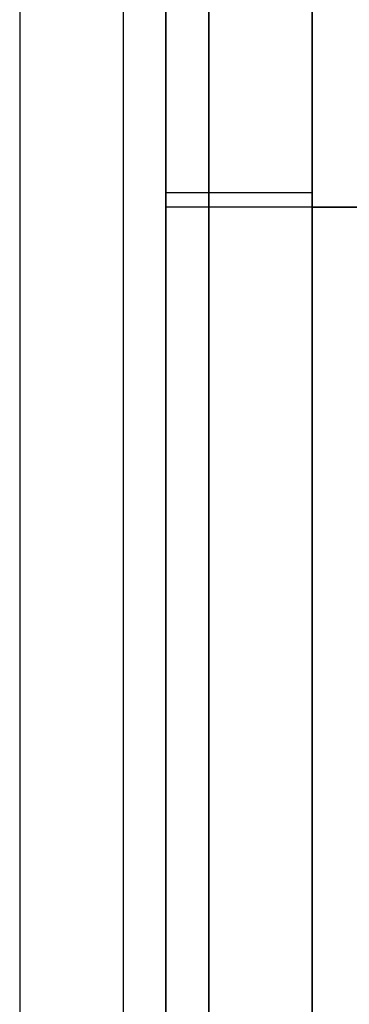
# Model space of a CAD drawing. Header units: millimetres. Extents: x -5.2 to 52, y -94.6 to -40.1.
# Tile 110 of 256: x 1.237 to 1.462, y -89.453 to -88.78. Entities that reach past the tile are written whole.
import ezdxf

# ---------------------------------------------------------------- set-up
doc = ezdxf.new("R2010")
doc.units = ezdxf.units.MM
doc.header["$MEASUREMENT"] = 0
doc.layers.add('PLASTICA', color=7, linetype='Continuous', true_color=0x000000)

msp = doc.modelspace()

# ---------------------------------------------------------------- linework, layer by layer
at = {"layer": 'PLASTICA'}
for p, q in [((1.23682, -45.12136, -23), (1.23682, -89.92136, -23)), ((1.23682, -45.12136, -8), (1.23682, -89.92136, -8)), ((1.23682, -45.12136, -38), (1.23682, -89.92136, -38)), ((1.43682, -88.12136, -18.6), (1.43682, -89.69455, -18.6)), ((1.43682, -88.12136, -22.6), (1.43682, -89.69455, -22.6)), ((1.43682, -88.12136, -33.6), (1.43682, -89.69455, -33.6)), ((1.43682, -88.12136, -37.6), (1.43682, -89.69455, -37.6)), ((1.43682, -88.12136, -48.6), (1.43682, -89.69455, -48.6)), ((1.43682, -88.12136, -52.6), (1.43682, -89.69455, -52.6)), ((1.43682, -88.90795, -18.6), (1.55038, -88.90795, -18.6)), ((1.43682, -88.90795, -22.6), (1.55038, -88.90795, -22.6)), ((1.43682, -88.90795, -33.6), (1.55038, -88.90795, -33.6)), ((1.43682, -88.90795, -37.6), (1.55038, -88.90795, -37.6)), ((1.43682, -88.90795, -48.6), (1.55038, -88.90795, -48.6)), ((1.43682, -88.90795, -52.6), (1.55038, -88.90795, -52.6))]:
    msp.add_line(p, q, dxfattribs=at)
for points in [[(1.33682, -90.02136, -30), (1.33682, -67.52136, -30), (1.33682, -45.02136, -30)], [(1.33682, -90.02136, -15), (1.33682, -67.52136, -15), (1.33682, -45.02136, -15)], [(1.33682, -90.02136, -45), (1.33682, -67.52136, -45), (1.33682, -45.02136, -45)], [(1.30753, -45.12136, -22.97071), (1.30753, -67.52136, -22.97071), (1.30753, -89.92136, -22.97071)], [(1.30753, -45.12136, -7.97071), (1.30753, -67.52136, -7.97071), (1.30753, -89.92136, -7.97071)], [(1.30753, -45.12136, -37.97071), (1.30753, -67.52136, -37.97071), (1.30753, -89.92136, -37.97071)], [(1.33682, -45.12136, -22.5), (1.33682, -67.52136, -22.5), (1.33682, -89.92136, -22.5)], [(1.33682, -45.12136, -22.9), (1.33682, -67.52136, -22.9), (1.33682, -89.92136, -22.9)], [(1.33682, -45.12136, -22.75), (1.33682, -67.52136, -22.75), (1.33682, -89.92136, -22.75)], [(1.33682, -45.12136, -7.5), (1.33682, -67.52136, -7.5), (1.33682, -89.92136, -7.5)], [(1.33682, -45.12136, -7.9), (1.33682, -67.52136, -7.9), (1.33682, -89.92136, -7.9)], [(1.33682, -45.12136, -7.75), (1.33682, -67.52136, -7.75), (1.33682, -89.92136, -7.75)], [(1.33682, -45.12136, -37.5), (1.33682, -67.52136, -37.5), (1.33682, -89.92136, -37.5)], [(1.33682, -45.12136, -37.9), (1.33682, -67.52136, -37.9), (1.33682, -89.92136, -37.9)], [(1.33682, -45.12136, -37.75), (1.33682, -67.52136, -37.75), (1.33682, -89.92136, -37.75)], [(1.33682, -89.52136, -22.5), (1.33682, -67.52136, -22.5), (1.33682, -45.52136, -22.5)], [(1.33682, -89.52136, -7.5), (1.33682, -67.52136, -7.5), (1.33682, -45.52136, -7.5)], [(1.33682, -89.52136, -37.5), (1.33682, -67.52136, -37.5), (1.33682, -45.52136, -37.5)], [(1.33682, -89.89455, -33.4), (1.33682, -88.90795, -33.4), (1.33682, -87.92136, -33.4)], [(1.33682, -89.89455, -18.4), (1.33682, -88.90795, -18.4), (1.33682, -87.92136, -18.4)], [(1.33682, -89.89455, -48.4), (1.33682, -88.90795, -48.4), (1.33682, -87.92136, -48.4)], [(1.36611, -89.82384, -33.47071), (1.36611, -88.90795, -33.47071), (1.36611, -87.99207, -33.47071)], [(1.36611, -89.82384, -18.47071), (1.36611, -88.90795, -18.47071), (1.36611, -87.99207, -18.47071)], [(1.36611, -89.82384, -48.47071), (1.36611, -88.90795, -48.47071), (1.36611, -87.99207, -48.47071)], [(1.43682, -89.79455, -33.5), (1.43682, -88.90795, -33.5), (1.43682, -88.02136, -33.5)], [(1.43682, -89.79455, -18.5), (1.43682, -88.90795, -18.5), (1.43682, -88.02136, -18.5)], [(1.43682, -89.79455, -48.5), (1.43682, -88.90795, -48.5), (1.43682, -88.02136, -48.5)], [(1.33682, -88.12136, -22.5), (1.33682, -88.90795, -22.5), (1.33682, -89.69455, -22.5)], [(1.33682, -88.12136, -18.7), (1.33682, -88.90795, -18.7), (1.33682, -89.69455, -18.7)], [(1.33682, -88.12136, -20.6), (1.33682, -88.90795, -20.6), (1.33682, -89.69455, -20.6)], [(1.33682, -88.12136, -37.5), (1.33682, -88.90795, -37.5), (1.33682, -89.69455, -37.5)], [(1.33682, -88.12136, -33.7), (1.33682, -88.90795, -33.7), (1.33682, -89.69455, -33.7)], [(1.33682, -88.12136, -35.6), (1.33682, -88.90795, -35.6), (1.33682, -89.69455, -35.6)], [(1.33682, -88.12136, -52.5), (1.33682, -88.90795, -52.5), (1.33682, -89.69455, -52.5)], [(1.33682, -88.12136, -48.7), (1.33682, -88.90795, -48.7), (1.33682, -89.69455, -48.7)], [(1.33682, -88.12136, -50.6), (1.33682, -88.90795, -50.6), (1.33682, -89.69455, -50.6)], [(1.36611, -88.12136, -18.62929), (1.36611, -88.90795, -18.62929), (1.36611, -89.69455, -18.62929)], [(1.36611, -88.12136, -22.57071), (1.36611, -88.90795, -22.57071), (1.36611, -89.69455, -22.57071)], [(1.36611, -88.12136, -33.62929), (1.36611, -88.90795, -33.62929), (1.36611, -89.69455, -33.62929)], [(1.36611, -88.12136, -37.57071), (1.36611, -88.90795, -37.57071), (1.36611, -89.69455, -37.57071)], [(1.36611, -88.12136, -48.62929), (1.36611, -88.90795, -48.62929), (1.36611, -89.69455, -48.62929)], [(1.36611, -88.12136, -52.57071), (1.36611, -88.90795, -52.57071), (1.36611, -89.69455, -52.57071)], [(1.33682, -88.90795, -18.7), (1.33682, -88.90795, -20.6), (1.33682, -88.90795, -22.5)], [(1.33682, -88.90795, -33.7), (1.33682, -88.90795, -35.6), (1.33682, -88.90795, -37.5)], [(1.33682, -88.90795, -48.7), (1.33682, -88.90795, -50.6), (1.33682, -88.90795, -52.5)], [(45.83682, -88.90795, -33.5), (23.63682, -88.90795, -33.5), (1.43682, -88.90795, -33.5)], [(45.83682, -88.90795, -18.5), (23.63682, -88.90795, -18.5), (1.43682, -88.90795, -18.5)], [(45.83682, -88.90795, -48.5), (23.63682, -88.90795, -48.5), (1.43682, -88.90795, -48.5)]]:
    msp.add_open_spline(points, degree=2, dxfattribs=at)
for points in [[(1.33682, -88.89795, -18.7), (1.33682, -88.89795, -18.6), (1.43682, -88.89795, -18.6)], [(1.33682, -88.89795, -22.5), (1.33682, -88.89795, -22.6), (1.43682, -88.89795, -22.6)], [(1.33682, -88.89795, -33.7), (1.33682, -88.89795, -33.6), (1.43682, -88.89795, -33.6)], [(1.33682, -88.89795, -37.5), (1.33682, -88.89795, -37.6), (1.43682, -88.89795, -37.6)], [(1.33682, -88.89795, -48.7), (1.33682, -88.89795, -48.6), (1.43682, -88.89795, -48.6)], [(1.33682, -88.89795, -52.5), (1.33682, -88.89795, -52.6), (1.43682, -88.89795, -52.6)], [(1.43682, -88.90795, -33.5), (1.33682, -88.90795, -33.5), (1.33682, -88.90795, -33.4)], [(1.43682, -88.90795, -18.5), (1.33682, -88.90795, -18.5), (1.33682, -88.90795, -18.4)], [(1.43682, -88.90795, -48.5), (1.33682, -88.90795, -48.5), (1.33682, -88.90795, -48.4)]]:
    msp.add_rational_spline(points, [1, 0.707106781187, 1], degree=2, dxfattribs=at)

doc.saveas('drawing.dxf')
